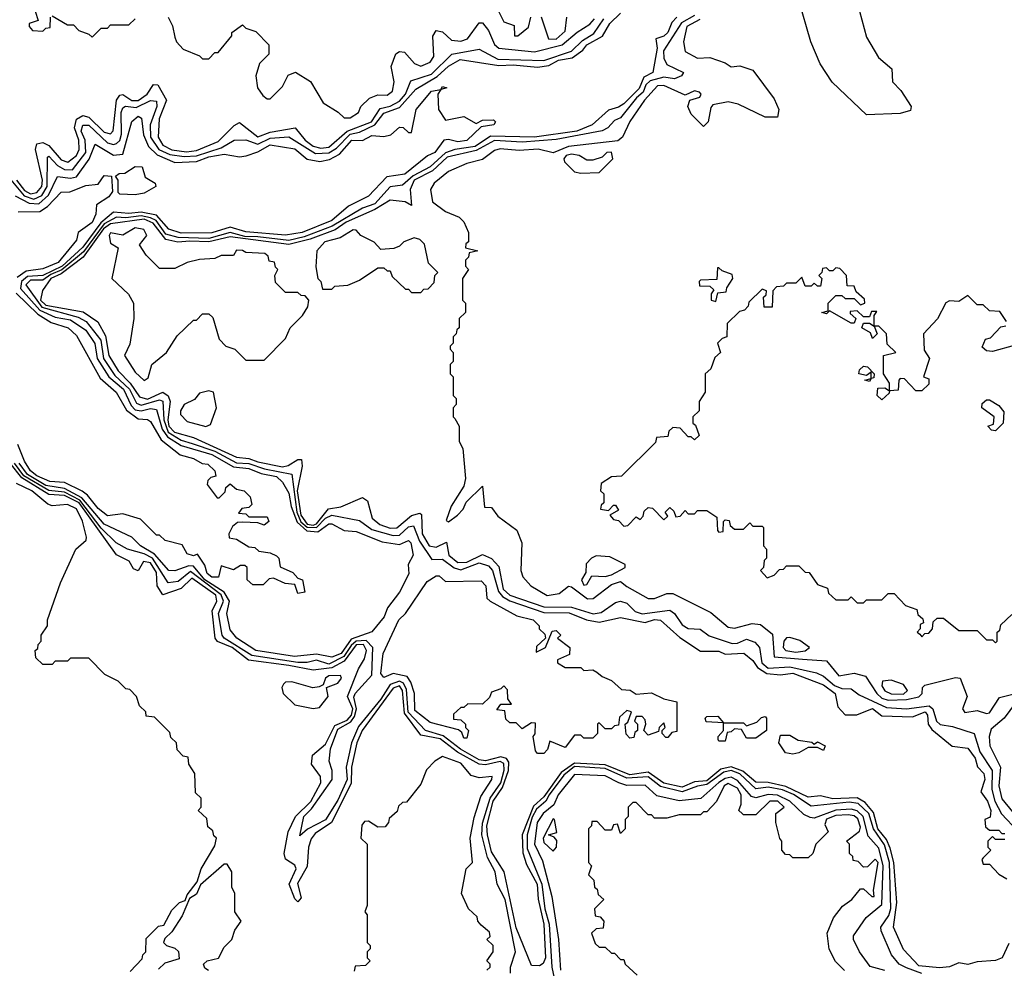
# Model space of a CAD drawing. Extents: x 2668140 to 2765664, y 823621 to 955240.
# Tile 100 of 256: x 2716730 to 2719933, y 848861 to 851947. Entities that reach past the tile are written whole.
import ezdxf

# ---------------------------------------------------------------- set-up
doc = ezdxf.new("R2010")
doc.units = 0

msp = doc.modelspace()

# ---------------------------------------------------------------- linework, layer by layer
at = {"layer": '0CON02XD'}
for points in [[(2719462.5, 851975), (2719485, 851890), (2719523.9, 851823.9), (2719567, 851787), (2719570, 851745), (2719596.4, 851716.4), (2719630, 851665), (2719628.3, 851651.7), (2719595, 851642.5), (2719485, 851637.5), (2719373.6, 851743.6), (2719333.9, 851803.9), (2719303.3, 851875), (2719263.8, 852015)], [(2716695, 851432.5), (2716743.8, 851373.8), (2716776.2, 851363.8), (2716802.2, 851375), (2716819.6, 851405), (2716820, 851500), (2716825, 851503.3), (2716853, 851473), (2716875, 851460), (2716901.7, 851458.3), (2716944.4, 851515), (2716942.5, 851555), (2716930, 851585), (2716935, 851604), (2716955, 851604.2), (2717015, 851546.9), (2717035, 851540.8), (2717045, 851544), (2717055.4, 851554.6), (2717060.5, 851575), (2717060, 851645), (2717065, 851660), (2717074.2, 851665.8), (2717108.9, 851661.1), (2717155, 851684), (2717175, 851682.5), (2717175.7, 851665), (2717154.6, 851605.4), (2717155.6, 851565), (2717181.9, 851525), (2717218.1, 851508.1), (2717265, 851502.1), (2717305, 851504.6), (2717385, 851530), (2717427.5, 851555), (2717465, 851555.8), (2717505, 851542.2), (2717545, 851561.5), (2717605, 851565.7), (2717691.7, 851511.7), (2717735, 851513.6), (2717760.7, 851529.3), (2717804.8, 851575.2), (2717835, 851581.1), (2717884.7, 851605.3), (2717915, 851642.9), (2717965, 851661.9), (2718018.3, 851721.7), (2718087.7, 851762.3), (2718125, 851795.8), (2718162.4, 851817.6), (2718288.3, 851798.3), (2718335, 851800.6), (2718415, 851792.5), (2718451.3, 851798.7), (2718483.3, 851815), (2718526.8, 851823.2), (2718561.7, 851848.3), (2718575, 851865.7), (2718626.1, 851893.9), (2718650, 851935), (2718685, 851968.8)], [(2716719.1, 851425), (2716745, 851391.5), (2716765, 851380.9), (2716785.3, 851384.7), (2716801.9, 851405), (2716803.5, 851425), (2716780.6, 851525), (2716785, 851543.3), (2716805, 851548), (2716825, 851537.5), (2716865, 851491.4), (2716886.5, 851483.5), (2716914.3, 851505), (2716923.3, 851525), (2716922.5, 851555), (2716908.5, 851595), (2716915, 851623.8), (2716935, 851635.7), (2716955, 851630), (2717005, 851581.4), (2717025, 851576.2), (2717034.1, 851585.9), (2717044.4, 851685), (2717055, 851702), (2717065, 851704.2), (2717095, 851684.4), (2717115, 851684.4), (2717144.6, 851705.4), (2717165, 851736.7), (2717178.8, 851735), (2717207.1, 851685), (2717183.1, 851625), (2717180, 851565), (2717195, 851539.2), (2717225, 851523.6), (2717272.9, 851517.1), (2717305, 851521.2), (2717375, 851550.8), (2717427, 851603), (2717445, 851612.5), (2717505, 851565.8), (2717545, 851581.5), (2717625.8, 851595.8), (2717658, 851555), (2717685, 851535.8), (2717709.7, 851529.7), (2717735, 851532.5), (2717795.7, 851584.3), (2717874.7, 851615.3), (2717902.1, 851657.9), (2717935, 851665.4), (2717965, 851682.5), (2717985.5, 851705), (2718002.2, 851747.8), (2718069.9, 851770.1), (2718135.5, 851834.5), (2718225, 851851.2), (2718285, 851818.8), (2718435.3, 851814.7), (2718525.3, 851844.7), (2718560.7, 851879.3), (2718598, 851902), (2718630.5, 851949.5)], [(2718867.5, 851955), (2718851.7, 851938.3), (2718838.8, 851905), (2718825, 851893.3), (2718800, 851885), (2718803.3, 851855), (2718790, 851775), (2718760.3, 851759.7), (2718745, 851723.8), (2718695, 851673.8), (2718677.7, 851662.3), (2718645, 851653.3), (2718592.5, 851605), (2718542.5, 851585), (2718405, 851564.7), (2718261.2, 851568.8), (2718212, 851535), (2718145.4, 851524.6), (2718115, 851513.8), (2718065, 851468.9), (2718010.2, 851439.7), (2717975, 851408.8), (2717935, 851403.3), (2717885, 851347.8), (2717845, 851333.6), (2717746, 851275), (2717655, 851240.7), (2717605, 851229.3), (2717505, 851240.8), (2717462.3, 851242.3), (2717415, 851254.6), (2717345, 851235.4), (2717245, 851238.5), (2717205, 851249.5), (2717173.4, 851293.4), (2717155, 851303.1), (2717125, 851309), (2717075, 851302.2), (2717045, 851304.6), (2717005, 851282.7), (2716937.5, 851192.5), (2716867, 851133), (2716831.4, 851118.6), (2716805, 851099.6), (2716765, 851099.5), (2716749.4, 851085), (2716801.5, 851011.5), (2716919.5, 850979.5), (2716945.7, 850965), (2716993.5, 850905), (2717002.5, 850845), (2717039.2, 850789.2), (2717087.1, 850745), (2717109.6, 850699.6), (2717125, 850693.6), (2717185, 850710.6), (2717195, 850705.8), (2717199.1, 850645), (2717213.1, 850605), (2717255, 850579.6), (2717291.2, 850568.8)], [(2716780, 851975), (2716790, 851945), (2716760, 851935), (2716760, 851925), (2716771.7, 851911.7), (2716805, 851910), (2716815, 851920), (2716828.3, 851921.7), (2716830, 851955)], [(2718925, 851961.2), (2718882.9, 851937.1), (2718824.6, 851845.4), (2718825, 851822.5), (2718835, 851801.2), (2718890, 851775), (2718882.5, 851765), (2718860, 851755), (2718825, 851760), (2718781.5, 851748.5), (2718767.3, 851735), (2718758.2, 851711.8), (2718736.5, 851693.5), (2718685, 851627.5), (2718665, 851619.2), (2718643.8, 851595), (2718624.5, 851585.5), (2718475, 851556.9), (2718365, 851548.4), (2718275, 851553.9), (2718215, 851521.8), (2718120.4, 851499.6), (2718073.1, 851455), (2718013.5, 851425), (2718000.6, 851395), (2718005, 851342.5), (2717984.2, 851354.2), (2717935, 851360), (2717885, 851329.6), (2717791.5, 851288.5), (2717756.2, 851263.8), (2717675, 851232.9), (2717605, 851216), (2717415, 851240.4), (2717345, 851224.1), (2717283.2, 851226.8), (2717243.8, 851223.8), (2717205, 851231.8), (2717164.5, 851285), (2717135, 851298.4), (2717025, 851283.5), (2717002.8, 851267.2), (2716935.8, 851174.2), (2716865, 851120), (2716831.2, 851105), (2716803.4, 851066.6), (2716796.9, 851035), (2716815, 851018.2), (2716936.7, 850996.7), (2716984.3, 850964.3), (2717008.5, 850918.5), (2717019.4, 850855), (2717050.6, 850805), (2717089.1, 850765), (2717120, 850720), (2717145, 850712.9), (2717195, 850735.7), (2717213.3, 850723.3), (2717218.9, 850705), (2717211.2, 850645), (2717215.4, 850625), (2717233.3, 850605), (2717295, 850587.8), (2717435, 850523.5), (2717475, 850519.6), (2717505, 850509.2), (2717585, 850492.3), (2717603.6, 850496.4), (2717635, 850516.2), (2717646.1, 850516.1), (2717649.2, 850495), (2717632.8, 850415), (2717643.9, 850335), (2717665, 850305.8), (2717685, 850302.6), (2717695, 850307.5), (2717734.6, 850355.4), (2717775, 850362), (2717845, 850392.5), (2717861.7, 850381.7), (2717876.2, 850325), (2717901.2, 850305), (2717935, 850293.3), (2717956.4, 850293.6), (2718005, 850334.2), (2718031.7, 850341.7), (2718037.5, 850337.5), (2718038.8, 850275), (2718061.9, 850235), (2718085, 850231.1), (2718118, 850248), (2718126.4, 850205), (2718155, 850181.1), (2718185, 850182.5), (2718235, 850207.1), (2718265, 850194.3), (2718288.5, 850168.5), (2718302.5, 850095), (2718325, 850075.5), (2718435, 850036.9), (2718525, 850036.5), (2718595.6, 850014.4)], [(2716835, 851960), (2716885, 851930), (2716905, 851930), (2716921.7, 851911.7), (2716955, 851900), (2716965, 851890), (2716995, 851920), (2717015, 851920), (2717025, 851930), (2717085, 851930), (2717105, 851950)], [(2717212.5, 851955), (2717227, 851927), (2717235, 851890), (2717240, 851875), (2717261.7, 851851.7), (2717315, 851830), (2717325, 851820), (2717345, 851820), (2717365, 851840), (2717375, 851840), (2717420, 851895), (2717420, 851905), (2717455, 851930), (2717465, 851920), (2717498.3, 851908.3), (2717540, 851865), (2717540, 851835), (2717510, 851805), (2717497.5, 851765), (2717503.3, 851725), (2717520.7, 851700.7), (2717535, 851690), (2717545, 851690), (2717585, 851730), (2717603.3, 851766.7), (2717627, 851777), (2717676.4, 851746.4), (2717717, 851677), (2717766.2, 851646.2), (2717785, 851627.5), (2717805, 851627.5), (2717832.5, 851645), (2717840, 851665), (2717867.7, 851692.3), (2717895, 851702.5), (2717925, 851701.4), (2717942.5, 851715), (2717948, 851745), (2717938.8, 851795), (2717954, 851836), (2717965, 851843.3), (2717981.7, 851841.7), (2718014.5, 851804.5), (2718035, 851795.6), (2718065, 851809.2), (2718077.1, 851827.1), (2718073.6, 851893.6), (2718085, 851912.5), (2718105, 851907.5), (2718135, 851880.8), (2718165, 851876.9), (2718187.1, 851885), (2718225, 851937.5), (2718235, 851937.5), (2718255, 851912.5), (2718275, 851866), (2718288.8, 851855), (2718405, 851842.7), (2718495, 851865.6), (2718543.1, 851906.9), (2718585, 851932.2), (2718600.4, 851949.6)], [(2718942.3, 851947.8), (2718900.7, 851925), (2718890, 851875), (2718895, 851843.3), (2718935, 851821.9), (2718975, 851823.8), (2719025, 851806.7), (2719045, 851793.3), (2719073, 851797), (2719115, 851782.5), (2719185, 851690), (2719200, 851655), (2719195, 851630), (2719155, 851630), (2719067.5, 851672.5), (2719035, 851680), (2718985, 851670), (2718978.3, 851661.7), (2718970, 851615), (2718955, 851600), (2718915, 851640), (2718903.3, 851665), (2718910, 851685), (2718942.5, 851695), (2718946.7, 851705), (2718941.7, 851711.7), (2718925, 851715.6), (2718895, 851701.2), (2718825, 851733.2), (2718805, 851732.5), (2718762.5, 851685), (2718715, 851615.8), (2718691.4, 851565), (2718676.4, 851553.6), (2718515, 851534.5), (2718465, 851514.2), (2718416.3, 851526.3), (2718355, 851521.5), (2718292.7, 851527.3), (2718275, 851521.9), (2718235, 851492), (2718185, 851479.2), (2718125, 851453.8), (2718078.8, 851415), (2718066.7, 851395), (2718072.5, 851355), (2718115, 851323.3), (2718160, 851305), (2718175, 851290), (2718190, 851255), (2718190, 851225), (2718181.7, 851218.3), (2718180, 851205), (2718220, 851195), (2718191.7, 851188.3), (2718190, 851175), (2718180, 851165), (2718180, 851145), (2718190, 851135), (2718170, 851105), (2718170, 851035), (2718180, 851025), (2718180, 850995), (2718160, 850975), (2718160, 850945), (2718151.7, 850938.3), (2718150, 850925), (2718140, 850915), (2718140, 850895), (2718130, 850885), (2718130, 850875), (2718140, 850865), (2718140, 850835), (2718130, 850825), (2718130, 850795), (2718140, 850785), (2718140, 850725), (2718150, 850715), (2718150, 850695), (2718140, 850685), (2718140, 850655), (2718145, 850650), (2718160, 850625), (2718160, 850575), (2718171.7, 850551.7), (2718180, 850455), (2718175, 850430), (2718133.8, 850365), (2718117.5, 850317.5), (2718125, 850313.8), (2718153.8, 850335), (2718172.5, 850355), (2718182.9, 850377.1), (2718235, 850430), (2718241.7, 850361.7), (2718265, 850360), (2718285, 850332.5), (2718347, 850287), (2718363.3, 850245), (2718360, 850155), (2718366.7, 850135), (2718392.5, 850105), (2718445.8, 850074.2), (2718485, 850080.8), (2718515, 850103.8), (2718525, 850102), (2718577, 850063), (2718595.5, 850064.5), (2718655, 850109.2), (2718685, 850120), (2718705, 850102.9), (2718775, 850064.2), (2718795, 850064.3), (2718835, 850080.8), (2718855, 850080), (2718978.3, 850018.3), (2719035, 849971.4), (2719055, 849968.1), (2719113, 849983), (2719139.7, 849979.7), (2719178.6, 849948.6), (2719185, 849874), (2719277, 849867), (2719355, 849861.9), (2719395, 849813.1), (2719445, 849821.4), (2719481.2, 849811.2), (2719518.9, 849755), (2719535, 849740.4), (2719555, 849733.3), (2719615, 849735.4), (2719655, 849744.5), (2719666.2, 849755), (2719667.5, 849775), (2719675, 849782.5), (2719775, 849807.5), (2719790, 849805), (2719812.5, 849745), (2719797.5, 849705), (2719805, 849693.3), (2719845, 849700), (2719875, 849690), (2719885, 849692.5), (2719917.7, 849742.3), (2719970, 849755)], [(2718287.5, 851975), (2718305, 851940), (2718338.3, 851928.3), (2718340, 851895), (2718350, 851895), (2718385, 851922.5), (2718392.5, 851955)], [(2718426.1, 851956.1), (2718450, 851885), (2718475, 851884.2)], [(2718475, 851884.2), (2718505, 851910), (2718510, 851955)], [(2716715, 851374.2), (2716760, 851350), (2716791.5, 851348.5), (2716823.5, 851376.5), (2716852.7, 851437.3), (2716895, 851431.9), (2716915, 851435.7), (2716956.2, 851493.8), (2716975, 851542.5), (2717035, 851506), (2717065, 851510), (2717094.1, 851615.9), (2717115, 851633.3), (2717126.4, 851626.4), (2717132.1, 851572.1), (2717148.6, 851535), (2717177.3, 851507.3), (2717235, 851482.9), (2717305, 851485.6), (2717345, 851500.6), (2717395, 851510), (2717445, 851501.2), (2717466.1, 851503.9), (2717505, 851517.1), (2717545, 851540.6), (2717625, 851527.5), (2717665, 851493.8), (2717705.8, 851485.8), (2717737.3, 851492.7), (2717770, 851510), (2717810, 851555), (2717845, 851553.8), (2717875, 851570), (2717915, 851567.5), (2717937, 851573), (2717965, 851597.5), (2717977, 851597), (2717995, 851580), (2718005, 851580), (2718020, 851655), (2718070, 851715), (2718100, 851720), (2718105, 851730), (2718120, 851725), (2718100, 851720), (2718090, 851705), (2718092.5, 851655), (2718115, 851620), (2718175, 851632.5), (2718215, 851610), (2718235, 851620), (2718271.7, 851621.7), (2718277.5, 851615), (2718272.5, 851605), (2718231.7, 851598.3), (2718185, 851553.8), (2718155, 851550), (2718125, 851557.5), (2718110, 851555), (2718080, 851515), (2718056.2, 851503.8), (2717982.5, 851445), (2717923.8, 851436.2), (2717865, 851373.3), (2717799.5, 851340.5), (2717745, 851294.4), (2717648.8, 851255), (2717595, 851245.7), (2717465, 851257.1), (2717415, 851272.2), (2717355, 851253.3), (2717255, 851252.9), (2717215, 851265.8), (2717175, 851311.5), (2717125, 851320.8), (2717085, 851316.5), (2717035, 851321.1), (2716993.2, 851286.8), (2716935, 851206.7), (2716868.2, 851145), (2716805, 851114.6), (2716755, 851111.8), (2716735.5, 851095), (2716732.3, 851072.3), (2716795, 851002.5), (2716845, 850979.1), (2716895, 850970.5), (2716945, 850937.5), (2716974.3, 850894.3), (2716981.5, 850845), (2717020, 850785), (2717067.8, 850745), (2717092.4, 850692.4), (2717105, 850678.5), (2717125, 850674.5), (2717155, 850681.9), (2717175, 850678.8), (2717192.9, 850615), (2717210.6, 850590.6), (2717255, 850562.2), (2717355, 850532.7), (2717425, 850492.2), (2717475, 850487.3), (2717515, 850471.1), (2717565, 850460.8), (2717585, 850442.5), (2717605, 850406.7), (2717613, 850363), (2717632.8, 850312.8), (2717663.9, 850283.9), (2717699.4, 850280.6), (2717735, 850307.5), (2717745, 850307.5), (2717785.9, 850285.9), (2717825, 850282), (2717908.8, 850248.8), (2717965, 850240), (2717995, 850252.5), (2718002.5, 850245), (2718010, 850205), (2717993.3, 850175), (2717995.8, 850144.2), (2717966, 850085), (2717926, 850034), (2717915.5, 850004.5), (2717875, 849956.2), (2717808.1, 849931.9), (2717775.6, 849885), (2717745, 849873.1), (2717695, 849883.3), (2717624.1, 849875.9), (2717497.5, 849895), (2717436.7, 849935), (2717415, 849962.5), (2717404.2, 850015), (2717412.5, 850055), (2717395.3, 850085.3), (2717332.1, 850125), (2717295, 850168.9), (2717279.5, 850170.5), (2717235, 850154), (2717215, 850155.8)], [(2718555, 851447.5), (2718615, 851450), (2718660, 851495), (2718655, 851516.7), (2718640, 851515), (2718625, 851500), (2718595, 851490), (2718575, 851490), (2718550, 851505), (2718525, 851510), (2718507.5, 851505), (2718500, 851495), (2718502.5, 851485), (2718535, 851452.5), (2718555, 851447.5)], [(2717105, 851377.5), (2717055, 851380), (2717050, 851385), (2717050, 851425), (2717041.7, 851438.3), (2717053, 851447), (2717071.7, 851448.3), (2717105, 851470), (2717128.3, 851468.3), (2717137.5, 851435), (2717170, 851415), (2717172.5, 851405), (2717135, 851382.5), (2717105, 851377.5)], [(2716725, 851322.5), (2716795, 851323.3), (2716820, 851340), (2716865, 851386.2), (2716893, 851387), (2716945, 851407.5), (2716985, 851412.5), (2717005, 851440), (2717028.3, 851438.3), (2717031.7, 851388.3), (2717019.3, 851370.7), (2716980, 851345), (2716977.5, 851315), (2716965, 851287.5), (2716920, 851255), (2716915, 851230), (2716855, 851157.5), (2716805, 851136.2), (2716750.7, 851129.3), (2716721.9, 851108.1)], [(2717135, 850773.8), (2717147.7, 850782.3), (2717160, 850825), (2717207.5, 850865), (2717241.7, 850918.3), (2717295, 850970), (2717305, 850970), (2717325, 850990), (2717345, 850990), (2717358.3, 850978.3), (2717378.3, 850908.3), (2717400, 850885), (2717430, 850875), (2717465, 850840), (2717525, 850840), (2717595, 850910), (2717610, 850945), (2717650, 850985), (2717667, 851013), (2717670, 851035), (2717658.3, 851048.3), (2717645, 851050), (2717635, 851060), (2717595, 851060), (2717561.7, 851091.7), (2717560, 851115), (2717570, 851135), (2717561.7, 851141.7), (2717558.3, 851158.3), (2717541.7, 851161.7), (2717538.3, 851178.3), (2717527, 851187), (2717465, 851190), (2717455, 851196.7), (2717435, 851197.5), (2717425, 851180), (2717385, 851180), (2717365, 851170), (2717315, 851167.5), (2717275, 851157.5), (2717235, 851137.5), (2717185, 851137.5), (2717140.7, 851180.7), (2717120, 851215), (2717143.3, 851245), (2717133.3, 851265), (2717105, 851270), (2717065, 851246), (2717025, 851253.3), (2717020.8, 851245), (2717025, 851220), (2717050, 851205), (2717030, 851105), (2717083.9, 851053.9), (2717100, 851025), (2717101.2, 850975), (2717088.3, 850891.7), (2717071.2, 850855), (2717105, 850800), (2717135, 850773.8)], [(2718035, 851060), (2718045, 851070), (2718058.3, 851071.7), (2718078.3, 851091.7), (2718080, 851115), (2718090, 851125), (2718060, 851155), (2718047, 851217), (2718031.7, 851231.7), (2718013, 851237), (2717980, 851225), (2717965, 851210), (2717947, 851203), (2717905, 851200), (2717883, 851223), (2717840, 851245), (2717825, 851262.5), (2717815, 851263.3), (2717772.8, 851237.2), (2717722, 851225), (2717696.2, 851195), (2717693.3, 851143.3), (2717700, 851105), (2717710, 851095), (2717715, 851070), (2717745, 851070), (2717755, 851080), (2717797, 851083), (2717835, 851100), (2717895, 851140), (2717915, 851140), (2717925, 851130), (2717935, 851130), (2717941.7, 851111.7), (2717985, 851070), (2717995, 851070), (2718005, 851060), (2718035, 851060)], [(2719940, 850965), (2719918.3, 850998.3), (2719885, 851000), (2719865, 851020), (2719845, 851020), (2719815, 851050), (2719785, 851030), (2719755, 851032.5), (2719743.6, 851026.4), (2719716.1, 850973.9), (2719670, 850925), (2719672.5, 850872.5), (2719690, 850845), (2719670, 850785), (2719688.3, 850778.3), (2719688.3, 850761.7), (2719665, 850740), (2719645, 850740), (2719608.3, 850778.3), (2719595, 850780), (2719590, 850775), (2719588.3, 850741.7), (2719560, 850740), (2719558.3, 850731.7), (2719535, 850710), (2719520, 850725), (2719521.7, 850748.3), (2719545, 850750), (2719560, 850740), (2719560, 850765), (2719540, 850795), (2719540, 850855), (2719580, 850865), (2719551.7, 850891.7), (2719550, 850925), (2719525, 850950), (2719510, 850950), (2719520, 850925), (2719505, 850910), (2719498.3, 850928.3), (2719470, 850945), (2719475, 850960), (2719495, 850960), (2719510, 850950), (2719510, 850985), (2719518.3, 850998.3), (2719501.7, 850998.3), (2719495, 850980), (2719475, 850980), (2719455, 851000), (2719431.7, 850998.3), (2719431.7, 850991.7), (2719450, 850975), (2719445, 850960), (2719435, 850960), (2719365, 851000), (2719355, 850990), (2719340, 850995), (2719360, 851000), (2719360, 851025), (2719385, 851050), (2719405, 851050), (2719415, 851040), (2719445, 851040), (2719465, 851020), (2719480, 851025), (2719478.3, 851038.3), (2719451.7, 851061.7), (2719445, 851080), (2719421.7, 851081.7), (2719420, 851115), (2719398.3, 851138.3), (2719385, 851140), (2719375, 851130), (2719365, 851130), (2719355, 851140), (2719341.7, 851138.3), (2719340, 851125), (2719330, 851115), (2719340, 851105), (2719335, 851080), (2719325, 851080), (2719315, 851090), (2719305, 851080), (2719285, 851080), (2719275, 851110), (2719255, 851090), (2719225, 851090), (2719215, 851080), (2719191.7, 851078.3), (2719180, 851065), (2719178.3, 851011.7), (2719151.7, 851011.7), (2719150, 851045), (2719158.3, 851051.7), (2719160, 851065), (2719145, 851070), (2719101.7, 851028.3), (2719100, 851015), (2719088.3, 851001.7), (2719071.7, 850998.3), (2719031.7, 850958.3), (2719030, 850915), (2719015, 850910), (2719000, 850895), (2719010, 850865), (2718991.7, 850848.3), (2718978.3, 850811.7), (2718960, 850795), (2718960, 850735), (2718940, 850705), (2718940, 850675), (2718920, 850655), (2718920, 850635), (2718928.3, 850628.3), (2718940, 850595), (2718925, 850580), (2718915, 850590), (2718905, 850590), (2718878.3, 850618.3), (2718855, 850620), (2718841.7, 850608.3), (2718838.3, 850591.7), (2718801.7, 850588.3), (2718798.3, 850571.7), (2718688.3, 850461.7), (2718655, 850460), (2718621.7, 850438.3), (2718620, 850415), (2718630, 850405), (2718630, 850375), (2718621.7, 850368.3), (2718620, 850355), (2718645, 850350), (2718661.7, 850368.3), (2718668.3, 850368.3), (2718678.3, 850351.7), (2718650, 850335), (2718661.7, 850321.7), (2718678.3, 850318.3), (2718695, 850300), (2718708.3, 850301.7), (2718735, 850330), (2718748.3, 850321.7), (2718758.3, 850331.7), (2718761.7, 850348.3), (2718775, 850360), (2718788.3, 850358.3), (2718825, 850320), (2718838.3, 850331.7), (2718830, 850345), (2718845, 850360), (2718858.3, 850348.3), (2718865, 850330), (2718878.3, 850331.7), (2718895, 850350), (2718905, 850340), (2718925, 850340), (2718935, 850350), (2718965, 850350), (2718998.3, 850328.3), (2719000, 850285), (2719005, 850280), (2719018.3, 850281.7), (2719020, 850315), (2719025, 850320), (2719038.3, 850318.3), (2719041.7, 850301.7), (2719055, 850290), (2719085, 850290), (2719105, 850310), (2719115, 850300), (2719145, 850300), (2719150, 850295), (2719150, 850235), (2719160, 850225), (2719160, 850195), (2719151.7, 850188.3), (2719150, 850165), (2719140, 850155), (2719161.7, 850131.7), (2719185, 850140), (2719201.7, 850158.3), (2719215, 850160), (2719225, 850170), (2719265, 850170), (2719285, 850150), (2719298.3, 850148.3), (2719325, 850110), (2719358.3, 850098.3), (2719361.7, 850081.7), (2719385, 850060), (2719425, 850060), (2719435, 850070), (2719455, 850050), (2719475, 850050), (2719485, 850060), (2719535, 850060), (2719555, 850080), (2719575, 850080), (2719611.7, 850041.7), (2719648.3, 850028.3), (2719651.7, 850011.7), (2719668.3, 849998.3), (2719670, 849985), (2719660, 849980), (2719660, 849965), (2719650, 849955), (2719658.3, 849948.3), (2719665, 849940), (2719675, 849950), (2719688.3, 849951.7), (2719700, 849965), (2719701.7, 849988.3), (2719715, 850000), (2719735, 850000), (2719785, 849960), (2719845, 849960), (2719875, 849930), (2719895, 849930), (2719905, 849920)], [(2718995, 851030), (2719001.7, 851058.3), (2719028.3, 851061.7), (2719030, 851075), (2719050, 851105), (2719048.3, 851118.3), (2719015, 851130), (2719005, 851140), (2719000, 851140), (2718998.3, 851101.7), (2718945, 851100), (2718940, 851095), (2718941.7, 851081.7), (2718975, 851080), (2718988.3, 851068.3), (2718980, 851055), (2718980, 851035), (2718995, 851030)], [(2716718, 851058), (2716789.1, 850989.1), (2716832.1, 850962.1), (2716887.5, 850945), (2716915, 850920), (2716991.2, 850781.2), (2717043.8, 850735), (2717076.7, 850676.7), (2717115, 850648.8), (2717145, 850646.7), (2717155, 850640), (2717190, 850580), (2717251.7, 850531.7), (2717295, 850520), (2717323, 850503), (2717341.7, 850501.7), (2717365, 850480), (2717368.3, 850461.7), (2717351.7, 850458.3), (2717341.7, 850448.3), (2717340, 850435), (2717371.7, 850391.7), (2717378.3, 850391.7), (2717398.3, 850411.7), (2717400, 850425), (2717415, 850437.5), (2717435, 850420), (2717460, 850415), (2717480, 850395), (2717485, 850370), (2717475, 850360), (2717453, 850357), (2717441.7, 850341.7), (2717465, 850340), (2717475, 850330), (2717535, 850330), (2717540, 850315), (2717525, 850302.5), (2717505, 850310), (2717455, 850312.5), (2717438.3, 850311.7), (2717421.7, 850298.3), (2717410, 850275), (2717411.7, 850261.7), (2717435, 850257.5), (2717475, 850232.5), (2717495, 850230), (2717508.3, 850218.3), (2717545, 850212.5), (2717565, 850202.5), (2717572.5, 850195), (2717577, 850167), (2717618.3, 850148.3), (2717635, 850130), (2717650, 850125), (2717657.5, 850085), (2717635, 850080), (2717625, 850110), (2717593, 850113), (2717555, 850130), (2717541.7, 850128.3), (2717521.7, 850108.3), (2717488.3, 850108.3), (2717470, 850125), (2717470, 850165), (2717461.7, 850171.7), (2717448.3, 850171.7), (2717425, 850157.5), (2717385, 850170), (2717376.7, 850133.3), (2717355, 850133.8), (2717340, 850145), (2717332.5, 850172.5), (2717308.3, 850208.3), (2717295, 850203.3), (2717275, 850210), (2717258.3, 850238.3), (2717203, 850253), (2717185, 850270), (2717175, 850270), (2717122.5, 850322.5), (2717065, 850340), (2717015, 850333.3), (2716985, 850356.7), (2716950.5, 850400.5), (2716932.9, 850412.9), (2716875, 850441.4), (2716827.5, 850445), (2716785, 850463.3), (2716765, 850479.2), (2716745, 850511.2), (2716723.6, 850565)], [(2719965, 850887.5), (2719895, 850867.5), (2719875, 850870), (2719861.7, 850881.7), (2719871.7, 850908.3), (2719888.3, 850911.7), (2719921.7, 850948.3), (2719938.3, 850951.7)], [(2719495, 850770), (2719480, 850775), (2719500, 850780), (2719500, 850800), (2719485, 850790), (2719460, 850795), (2719461.7, 850808.3), (2719475, 850820), (2719488.3, 850818.3), (2719510, 850795), (2719508.3, 850781.7), (2719500, 850780), (2719495, 850770)], [(2717335, 850624), (2717350, 850630), (2717370, 850685), (2717360, 850735), (2717345, 850740), (2717315, 850732.5), (2717298.3, 850711.7), (2717264.5, 850695.5), (2717252.5, 850675), (2717252.9, 850662.9), (2717275, 850640), (2717335, 850624)], [(2719905, 850610), (2719891.7, 850611.7), (2719880, 850625), (2719898.3, 850631.7), (2719900, 850655), (2719860, 850685), (2719861.7, 850698.3), (2719875, 850710), (2719885, 850710), (2719915, 850692.5), (2719931.7, 850671.7), (2719930, 850635), (2719905, 850610)], [(2717291.2, 850568.8), (2717365, 850543.8), (2717435, 850505.4), (2717475, 850503.8), (2717526.5, 850486.5), (2717615, 850469.2), (2717631.6, 850345), (2717644.1, 850314.1), (2717665, 850296.2), (2717695.2, 850294.8), (2717725, 850325.6), (2717745, 850335.6), (2717835, 850318), (2717875, 850288.6), (2717945, 850269.5), (2717965, 850270.6), (2717995, 850297.5), (2718010.5, 850300.5), (2718030.5, 850250.5), (2718070.7, 850190.7), (2718105, 850192.5), (2718143.8, 850163.8), (2718165, 850157.8), (2718225, 850180), (2718255, 850170.8), (2718268.6, 850155), (2718287.3, 850087.3), (2718300.9, 850070.9), (2718325, 850056.7), (2718435, 850018.5), (2718518, 850018), (2718574.4, 849994.4), (2718615, 849987.5), (2718685, 850002.5), (2718765, 849985.8), (2718795, 849995.7), (2718815, 849993.3), (2718877.5, 849937.5), (2718945, 849893.3), (2719005, 849893.3), (2719025, 849883.3), (2719086.1, 849886.1), (2719115, 849862.5), (2719130, 849840), (2719160.6, 849820.6), (2719205, 849815.7), (2719245, 849820.8), (2719345, 849783.8), (2719383.3, 849755), (2719392.1, 849712.1), (2719415, 849685.7), (2719453.8, 849686.2), (2719504.1, 849705.9), (2719535, 849682.5), (2719635, 849678.8), (2719675.5, 849695.5), (2719683.3, 849685), (2719685.8, 849655.8), (2719697.7, 849637.7), (2719763.9, 849583.9), (2719815, 849577.5), (2719838, 849545), (2719846.4, 849516.4), (2719866.7, 849495), (2719870, 849475), (2719856.7, 849435), (2719878.8, 849405), (2719890, 849375), (2719887, 849353), (2719870, 849345), (2719871.7, 849321.7), (2719885, 849310), (2719915, 849310), (2719925, 849300), (2719935, 849300)], [(2718327.1, 848845), (2718326.2, 848865), (2718342.9, 848915), (2718309.6, 849085), (2718283.5, 849135), (2718276.9, 849175), (2718251.6, 849221.6), (2718233.2, 849295), (2718235, 849333.3), (2718260, 849415), (2718295.3, 849465), (2718306.2, 849506.2), (2718305, 849527.1), (2718293.5, 849533.5), (2718245, 849522.7), (2718225, 849525.3), (2718154.4, 849564.4), (2718098.2, 849608.2), (2718035, 849619.4), (2717981.5, 849691.5), (2717975.3, 849765), (2717965, 849780), (2717945, 849772.2), (2717843.6, 849635), (2717827.1, 849595), (2717809.2, 849515), (2717808, 849462), (2717744, 849336), (2717690.8, 849299.2), (2717677.6, 849282.4), (2717669.6, 849255), (2717665, 849192.5), (2717633.3, 849136.7), (2717645, 849090), (2717635, 849077.5), (2717625, 849087.5), (2717606.7, 849135), (2717628.8, 849185), (2717625, 849196.2), (2717595, 849216.7), (2717590.6, 849235), (2717603.6, 849305), (2717626.7, 849355), (2717676.7, 849403.3), (2717709.4, 849465), (2717708.6, 849485), (2717678.8, 849525), (2717682, 849555), (2717725, 849590), (2717755, 849650.5), (2717795, 849668.1), (2717809.5, 849685), (2717814.1, 849705), (2717796.7, 849745), (2717831.8, 849835), (2717851.6, 849868.4), (2717857.9, 849895), (2717848.6, 849915), (2717825, 849913.2), (2717785, 849860.4), (2717745, 849838.4), (2717685, 849830.8), (2717605, 849846.7), (2717473.7, 849863.7), (2717421.4, 849905), (2717373.8, 849923.8), (2717365.6, 849935.6), (2717355.6, 850024.4), (2717370.6, 850055), (2717367.5, 850075), (2717289.4, 850130.6), (2717255, 850096.9), (2717195, 850076.2), (2717176.9, 850105), (2717175, 850148.8), (2717155, 850180), (2717132.5, 850185), (2717115, 850153.8), (2717100.5, 850160.5), (2717086, 850186), (2717045, 850206), (2716923.3, 850375), (2716875, 850398.8), (2716825, 850402.7), (2716736.3, 850456.3), (2716698.9, 850505)], [(2719948, 848942), (2719926.7, 848895), (2719905, 848886.7), (2719845, 848882.5), (2719815, 848873.8), (2719785, 848878.8), (2719755, 848866.2), (2719722.3, 848862.3), (2719655, 848868.8), (2719605, 848922.5), (2719573.3, 848995), (2719583.3, 849075), (2719573.8, 849205), (2719562.1, 849252.1), (2719550.2, 849280.2), (2719522.1, 849315), (2719507.8, 849367.8), (2719480.6, 849400.6), (2719455, 849415.8), (2719375, 849412.1), (2719335, 849422), (2719295, 849417.5), (2719222.7, 849452.7), (2719165, 849465.6), (2719125, 849467.1), (2719082.4, 849502.4), (2719045, 849516.5), (2719010.5, 849509.5), (2718965, 849471.5), (2718925, 849467.5), (2718885, 849450.5), (2718825, 849463.8), (2718775, 849499.1), (2718715, 849490.8), (2718635, 849522.8), (2718535, 849528), (2718491.8, 849498.2), (2718435, 849418.6), (2718401.3, 849388.7), (2718364.3, 849295), (2718367.3, 849237.3), (2718378.8, 849198.8), (2718412.9, 849135), (2718416.4, 849086.4), (2718435.6, 849005), (2718440, 848895), (2718433, 848877), (2718420.7, 848869.3), (2718395, 848870), (2718345, 848992.5), (2718306.2, 849175), (2718265, 849240), (2718252.2, 849295), (2718249.5, 849325), (2718270.4, 849405), (2718300.5, 849449.5), (2718320, 849505), (2718321.4, 849531.4), (2718313.9, 849543.9), (2718295, 849549.1), (2718245, 849536.4), (2718225, 849539.2), (2718164.2, 849574.2), (2718107.4, 849617.4), (2718050, 849635), (2717993.9, 849693.9), (2717988.1, 849768.1), (2717978.8, 849788.8), (2717965, 849795.5), (2717935.3, 849784.7), (2717905, 849736.9), (2717832.3, 849647.7), (2717809.5, 849595), (2717801.1, 849555), (2717791.9, 849515), (2717795.4, 849475), (2717765, 849408), (2717725, 849344.2), (2717665.8, 849314.2), (2717641.7, 849291.7), (2717654.2, 849355), (2717679.6, 849380.4), (2717746.7, 849475), (2717746.2, 849505), (2717736.7, 849535), (2717740.8, 849575), (2717765, 849638.6), (2717807, 849663), (2717819.4, 849680.6), (2717825.4, 849705), (2717816.8, 849743.2), (2717821.1, 849755), (2717875.7, 849815), (2717878.8, 849905), (2717857.2, 849927.2), (2717825, 849925.9), (2717808.3, 849911.7), (2717784.5, 849875), (2717735, 849850.4), (2717695, 849863.3), (2717665, 849855.6), (2717635, 849856.2), (2717485, 849879.1), (2717394.7, 849934.7), (2717388.1, 849945), (2717376.9, 850015), (2717392.5, 850055), (2717385, 850076.2), (2717285, 850151.8), (2717245, 850119.2), (2717212.5, 850115), (2717161.5, 850195), (2717135, 850210), (2717080, 850225), (2717043.8, 850245), (2716995, 850293.3), (2716925, 850384.2), (2716875, 850410.3), (2716825, 850415.3), (2716743.4, 850463.4), (2716712.7, 850505)], [(2717215, 850155.8), (2717168.7, 850208.7), (2717123.3, 850235), (2717094.1, 850264.1), (2717005, 850305.6), (2716931.5, 850391.5), (2716875, 850422.2), (2716815, 850432.2), (2716755, 850467.1), (2716727.9, 850505)], [(2717089.3, 848850.7), (2717128.3, 848891.7), (2717130, 848905), (2717140, 848915), (2717141.7, 848958.3), (2717181.7, 848998.3), (2717198.3, 849001.7), (2717225, 849050), (2717250, 849075), (2717268.3, 849081.7), (2717275, 849100), (2717307.5, 849142.5), (2717320, 849185), (2717365, 849260), (2717370, 849285), (2717361.7, 849291.7), (2717358.3, 849308.3), (2717341.7, 849321.7), (2717338.3, 849348.3), (2717310, 849375), (2717320, 849385), (2717320, 849415), (2717301.7, 849431.7), (2717300, 849495), (2717280, 849525), (2717278.3, 849548.3), (2717261.7, 849551.7), (2717241.7, 849571.7), (2717240, 849595), (2717221.7, 849611.7), (2717218.3, 849628.3), (2717168.3, 849678.3), (2717141.7, 849681.7), (2717140, 849695), (2717120, 849715), (2717110, 849745), (2717088.3, 849768.3), (2717075, 849770), (2717050, 849795), (2717007, 849817), (2716955, 849870), (2716895, 849870), (2716885, 849860), (2716845, 849860), (2716835, 849850), (2716805, 849850), (2716781.7, 849871.7), (2716780, 849895), (2716788.3, 849901.7), (2716790, 849915), (2716800, 849925), (2716800, 849945), (2716820, 849975), (2716820, 849995), (2716862.5, 850115), (2716912.5, 850225), (2716946.4, 850253.6), (2716946.7, 850263.3), (2716934.2, 850315.8), (2716915, 850355.5), (2716885, 850370), (2716835.6, 850365.6), (2716821.2, 850371.2), (2716768.9, 850415), (2716718.8, 850438.8)], [(2718565, 850107.5), (2718575, 850110), (2718591.7, 850138.3), (2718635, 850136), (2718655, 850140.8), (2718700, 850165), (2718700, 850175), (2718649.3, 850199.3), (2718605, 850202.5), (2718590, 850195), (2718573, 850177), (2718571.7, 850148.3), (2718557.5, 850125), (2718565, 850107.5)], [(2718435, 849560), (2718415, 849560), (2718408.3, 849568.3), (2718400, 849615), (2718406.4, 849623.6), (2718408.3, 849658.3), (2718395, 849660), (2718365, 849640), (2718345, 849660), (2718325, 849660), (2718311.7, 849671.7), (2718308.3, 849698.3), (2718281.7, 849701.7), (2718295, 849720), (2718330, 849720), (2718318.3, 849738.3), (2718317, 849767), (2718305, 849780), (2718295, 849770), (2718265, 849760), (2718258.3, 849741.7), (2718235, 849720), (2718188.3, 849721.7), (2718175, 849710), (2718165, 849710), (2718141.7, 849688.3), (2718141.7, 849671.7), (2718165, 849670), (2718180, 849655), (2718180, 849645), (2718190, 849635), (2718185, 849610), (2718175, 849610), (2718168.3, 849628.3), (2718157, 849637), (2718065, 849661.2), (2718015, 849700), (2718013.8, 849755), (2718002.5, 849792.5), (2717990, 849810), (2717945, 849820), (2717915, 849807.5), (2717905, 849820), (2717912, 849885), (2717962.9, 849995), (2717984.5, 850015.5), (2718055, 850120), (2718085, 850137.5), (2718095, 850137.5), (2718115, 850120), (2718231.7, 850121.7), (2718245.9, 850105.9), (2718250, 850065), (2718260, 850055), (2718347.5, 850007.5), (2718400, 849995), (2718420, 849975), (2718420, 849965), (2718438.3, 849948.3), (2718440, 849935), (2718411.7, 849908.3), (2718410, 849890), (2718440, 849905), (2718461.7, 849958.3), (2718475, 849960), (2718490, 849945), (2718480, 849935), (2718520, 849905), (2718518.3, 849881.7), (2718480, 849865), (2718480, 849855), (2718505, 849840), (2718555, 849840), (2718565, 849830), (2718595, 849832.5), (2718607.5, 849825), (2718625, 849810), (2718655, 849797.5), (2718688.3, 849768.3), (2718716.4, 849766.4), (2718735, 849752.5), (2718785, 849757.5), (2718825, 849737.5), (2718868.3, 849728.3), (2718868.3, 849631.7), (2718851.7, 849628.3), (2718838.3, 849611.7), (2718831.7, 849611.7), (2718820, 849625), (2718820, 849635), (2718830, 849645), (2718825, 849660), (2718810, 849645), (2718808.3, 849631.7), (2718775, 849620), (2718760, 849635), (2718767.5, 849655), (2718765, 849670), (2718755, 849680), (2718735, 849680), (2718730, 849665), (2718740, 849655), (2718740, 849635), (2718731.7, 849628.3), (2718728.3, 849611.7), (2718715, 849610), (2718703, 849623), (2718700, 849655), (2718708.3, 849661.7), (2718720, 849695), (2718705, 849700), (2718681.7, 849678.3), (2718678.3, 849651.7), (2718665, 849650), (2718655, 849640), (2718635, 849640), (2718615, 849660), (2718610, 849655), (2718610, 849625), (2718595, 849610), (2718565, 849610), (2718555, 849620), (2718535, 849620), (2718505, 849580), (2718455, 849600), (2718447, 849573), (2718435, 849560)], [(2718595.6, 850014.4), (2718621.7, 850018.3), (2718668.8, 850051.2), (2718685, 850055.8), (2718705, 850048.8), (2718732.4, 850022.4), (2718755, 850014.4), (2718845, 850025.8), (2718860, 850015), (2718885, 849978.8), (2718905, 849966.2), (2718944.1, 849964.1), (2718973.2, 849943.2), (2719048.3, 849918.3), (2719065, 849918.6), (2719095, 849931.4), (2719122.1, 849922.1), (2719137.1, 849905), (2719144.5, 849855), (2719165, 849838), (2719235, 849841.5), (2719322.4, 849822.4), (2719345, 849811.9), (2719380.7, 849780.7), (2719405, 849771.1), (2719435, 849770), (2719461.3, 849751.3), (2719549.9, 849709.9), (2719615, 849705.4), (2719688.8, 849715), (2719700.6, 849705), (2719712.9, 849665), (2719725, 849654), (2719765, 849648), (2719835.5, 849625.5), (2719853.5, 849565), (2719893.5, 849505), (2719893.2, 849443.2), (2719902.3, 849405), (2719924, 849364), (2719976.9, 849306.9)], [(2719905, 849920), (2719910, 849925), (2719910, 849955), (2719918.3, 849961.7), (2719921.7, 849978.3), (2719958.3, 850011.7)], [(2719255, 849889.2), (2719285, 849893.8), (2719300, 849905), (2719267.7, 849927.7), (2719235, 849937.5), (2719224.3, 849935.7), (2719216.2, 849925), (2719213.3, 849905), (2719222.5, 849895), (2719255, 849889.2)], [(2717685, 849706.2), (2717705, 849710), (2717733.8, 849745), (2717727.5, 849775), (2717765, 849788.6), (2717776.9, 849805), (2717774, 849814), (2717735, 849812.2), (2717724.3, 849805), (2717717, 849783), (2717703.6, 849776.4), (2717683.9, 849773.9), (2717615, 849793.3), (2717595, 849792.5), (2717587.5, 849785), (2717582.5, 849775), (2717586.7, 849755), (2717625, 849718.8), (2717685, 849706.2)], [(2719605, 849753.5), (2719618.8, 849765), (2719605, 849784), (2719565, 849798.8), (2719537.5, 849795), (2719535, 849780), (2719545, 849763.8), (2719565, 849754.3), (2719605, 849753.5)], [(2719970, 849725), (2719932.5, 849675), (2719890.5, 849639.5), (2719884.4, 849615.6), (2719886.2, 849585), (2719920.9, 849515), (2719915.4, 849454.6), (2719925, 849412.9), (2719985, 849340)], [(2719025, 849600), (2719005, 849600), (2719002.5, 849605), (2719002.5, 849615), (2719020, 849635), (2719020, 849660), (2718963, 849663), (2718960, 849675), (2718965, 849680), (2719001.7, 849681.7), (2719020, 849660), (2719085, 849660), (2719095, 849650), (2719128.3, 849661.7), (2719143, 849677), (2719155, 849680), (2719160, 849675), (2719160, 849635), (2719125, 849610), (2719095, 849610), (2719078.3, 849638.3), (2719055, 849640), (2719045, 849630), (2719031.7, 849628.3), (2719025, 849600)], [(2719245, 849557.5), (2719221.7, 849561.7), (2719200, 849595), (2719205, 849620), (2719235, 849620), (2719263, 849603), (2719307, 849597), (2719315, 849590), (2719325, 849597.5), (2719350, 849585), (2719345, 849570), (2719325, 849580), (2719295, 849580), (2719265, 849562.5), (2719245, 849557.5)], [(2718250, 848855), (2718260, 848865), (2718260, 848875), (2718250, 848885), (2718270, 848915), (2718270, 848935), (2718250, 848955), (2718260, 848965), (2718258.3, 848978.3), (2718231.7, 849001.7), (2718220, 849015), (2718218.3, 849028.3), (2718190, 849055), (2718167.5, 849105), (2718182.5, 849185), (2718202.5, 849205), (2718195.8, 849285), (2718208.1, 849351.9), (2718229.7, 849420.3), (2718266, 849475), (2718266.7, 849485), (2718225, 849481.2), (2718198.8, 849488.8), (2718165, 849528.6), (2718105, 849550), (2718080, 849535), (2718053.6, 849506.4), (2718035, 849460), (2717988.3, 849401.7), (2717975, 849400), (2717961.7, 849388.3), (2717958.3, 849371.7), (2717931.7, 849348.3), (2717930, 849335), (2717918.3, 849321.7), (2717895, 849320), (2717865, 849340), (2717851.7, 849338.3), (2717843, 849327), (2717840, 849285), (2717860, 849265), (2717860, 849065), (2717852.5, 849045), (2717860, 849035), (2717860, 848945), (2717870, 848935), (2717870, 848925), (2717860, 848915), (2717860, 848895), (2717870, 848885), (2717855, 848870), (2717821.7, 848868.3), (2717818.3, 848851.7)], [(2719665, 848843.8), (2719615, 848862.2), (2719591.2, 848875), (2719566, 848905), (2719532.5, 848982.5), (2719531.9, 848995), (2719557.2, 849032.8), (2719564, 849056), (2719559.4, 849205), (2719543.2, 849263.2), (2719507.8, 849315), (2719492.9, 849365), (2719457.6, 849397.6), (2719428.9, 849401.1), (2719305, 849388.9), (2719247.1, 849427.1), (2719211.6, 849441.6), (2719165, 849450.6), (2719125, 849445.5), (2719073.3, 849493.3), (2719045, 849504.3), (2719020.3, 849499.7), (2718965, 849458.6), (2718935, 849453.8), (2718885, 849434.7), (2718815, 849452.3), (2718774.2, 849484.2), (2718705, 849479.2), (2718635, 849511.1), (2718535, 849517.2), (2718500.5, 849489.5), (2718452.9, 849425), (2718441.8, 849405), (2718411.4, 849378.6), (2718397.2, 849352.8), (2718380.7, 849295), (2718380.9, 849250.9), (2718428.6, 849135), (2718438, 849055), (2718452.2, 849005), (2718461.1, 848865), (2718468.6, 848828.6)], [(2719545, 848854.2), (2719497, 848867), (2719462.5, 848915), (2719442.5, 848955), (2719443, 848967), (2719483.6, 849026.4), (2719535, 849068.8), (2719539.7, 849195), (2719525, 849252.5), (2719490.7, 849290.7), (2719473.8, 849355), (2719455, 849373.6), (2719435, 849378.7), (2719385, 849375.3), (2719315, 849349.4), (2719301.5, 849351.5), (2719281.2, 849361.2), (2719235.6, 849405), (2719195, 849423.9), (2719165, 849426.7), (2719125, 849415.4), (2719110.5, 849420.5), (2719065, 849472.5), (2719045, 849482.9), (2719025, 849478.7), (2719005, 849465.3), (2718946.4, 849413.6), (2718875, 849406.2), (2718802.3, 849422.3), (2718765, 849456.4), (2718705, 849455.4), (2718679.2, 849465), (2718635, 849487.5), (2718535, 849491.9), (2718481.9, 849425), (2718467.5, 849392.5), (2718433.3, 849365), (2718413.4, 849335), (2718404.6, 849265), (2718430.4, 849210.4), (2718460.9, 849095), (2718482.3, 848955), (2718489.5, 848855)], [(2719413.6, 848853.6), (2719383.6, 848883.6), (2719363, 848923), (2719357.5, 848975), (2719377.5, 849025), (2719407, 849063), (2719437.5, 849085), (2719465, 849120), (2719475, 849120), (2719502.5, 849095), (2719510, 849095), (2719507.5, 849115), (2719523.3, 849205), (2719513.6, 849216.4), (2719488.3, 849191.7), (2719475, 849190), (2719458.3, 849208.3), (2719441.7, 849211.7), (2719440, 849225), (2719430, 849235), (2719430, 849265), (2719420, 849275), (2719462.7, 849307.3), (2719465, 849320), (2719457, 849347), (2719445, 849357.1), (2719425, 849360.8), (2719385, 849357.8), (2719355, 849345.8), (2719349.3, 849329.3), (2719360, 849305), (2719320, 849265), (2719310, 849235), (2719295, 849220), (2719245, 849220), (2719235, 849230), (2719221.7, 849231.7), (2719210, 849245), (2719210, 849275), (2719203, 849283), (2719190, 849335), (2719190, 849365), (2719217.5, 849385), (2719196.2, 849405), (2719170, 849405), (2719125, 849360), (2719085, 849360), (2719080, 849365), (2719070, 849375), (2719077.5, 849395), (2719077.5, 849425), (2719065, 849447.5), (2719035, 849462), (2719022, 849455), (2718996.7, 849403.3), (2718965, 849370), (2718955, 849370), (2718945, 849360), (2718875, 849360), (2718835, 849350), (2718795, 849350), (2718785, 849360), (2718775, 849360), (2718735, 849400), (2718725, 849400), (2718710, 849385), (2718710, 849355), (2718700, 849345), (2718700, 849315), (2718685, 849300), (2718675, 849330), (2718661.7, 849328.3), (2718655, 849310), (2718635, 849310), (2718608.3, 849338.3), (2718591.7, 849338.3), (2718590, 849325), (2718580, 849315), (2718580, 849205), (2718590, 849195), (2718580, 849165), (2718598.3, 849148.3), (2718600, 849125), (2718608.3, 849118.3), (2718611.7, 849101.7), (2718630, 849085), (2718600, 849055), (2718601.7, 849031.7), (2718618.3, 849028.3), (2718630, 849015), (2718628.3, 848991.7), (2718605, 848990), (2718590, 848975), (2718601.7, 848941.7), (2718615, 848930), (2718635, 848930), (2718655, 848910), (2718665, 848910), (2718685, 848890), (2718695, 848890), (2718700, 848875), (2718738.3, 848838.3)], [(2718465, 849242.5), (2718476.7, 849255), (2718477, 849277), (2718468.3, 849288.3), (2718450, 849295), (2718477, 849303), (2718470, 849345), (2718465, 849347.5), (2718432.5, 849285), (2718435, 849270), (2718465, 849242.5)], [(2719935, 849280), (2719905, 849280), (2719895, 849290), (2719880, 849275), (2719880, 849255), (2719890, 849245), (2719865, 849220), (2719860, 849215), (2719865, 849200), (2719885, 849200), (2719915, 849167.5), (2719941.7, 849151.7)], [(2717343.9, 848853.9), (2717332, 848862), (2717327.5, 848875), (2717340, 848885), (2717376.4, 848893.6), (2717395, 848930), (2717420, 848955), (2717430, 848985), (2717450, 849015), (2717430, 849045), (2717430, 849105), (2717420, 849125), (2717420, 849175), (2717405, 849200), (2717395, 849200), (2717317.5, 849132.5), (2717305, 849102.5), (2717281.7, 849088.3), (2717258.3, 849031.7), (2717225, 848980), (2717201.7, 848958.3), (2717197.5, 848945), (2717207.5, 848935), (2717235, 848926.7), (2717246.1, 848916.1), (2717248.3, 848891.7), (2717201.7, 848878.3), (2717181.7, 848858.3)]]:
    msp.add_lwpolyline(points, dxfattribs=at)

doc.saveas('drawing.dxf')
